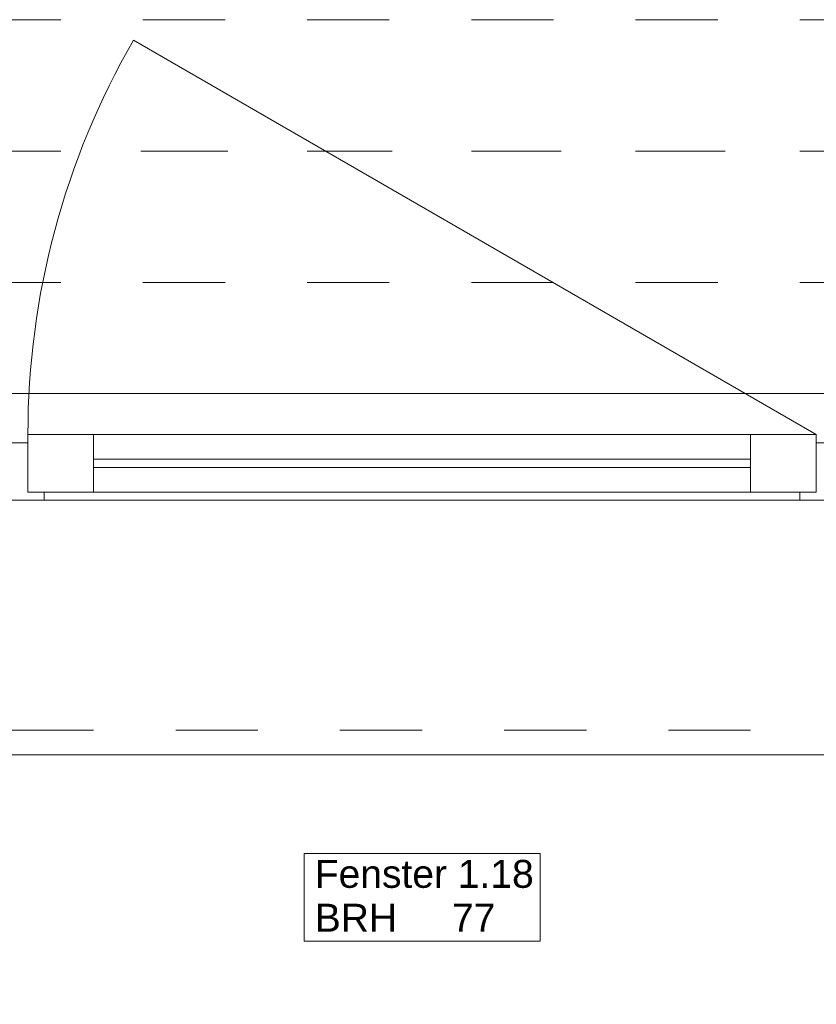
# Model space of a CAD drawing. Header units: metres. Extents: x -3.5 to 65.3, y -10.9 to 16.7.
# Tile 8 of 165: x 5.4 to 6.4, y -0.5 to 0.7. Entities that reach past the tile are written whole.
import ezdxf

# ---------------------------------------------------------------- set-up
doc = ezdxf.new("R2010")
doc.units = ezdxf.units.M
doc.header["$MEASUREMENT"] = 0
for name, pattern in [('Achse', [0.08, 0.04, -0.02, 0, -0.02]), ('Strichlinie doppelt', [0.218722, 0.105833, -0.042333, 0.028222, -0.042333]), ('Strichlinie eng', [0.046, 0.03, -0.016]), ('Untersicht', [0.04, 0.03, -0.01]), ('Wipeout_Contour', [1, 0, -1])]:
    doc.linetypes.add(name, pattern=pattern)
for name, color, linetype in [('451 - Universal.Achsen Raster', 7, 'Continuous'), ('603 - Struktur.Bodenplatte_ Decke Roh', 7, 'Continuous'), ('604 - Struktur.Wand Aussen', 7, 'Continuous'), ('608 - Struktur.Träger', 7, 'Continuous')]:
    doc.layers.add(name, color=color, linetype=linetype)
doc.styles.add('ERSTELLTER_STIL_1', font='txt')

msp = doc.modelspace()

# ---------------------------------------------------------------- linework, layer by layer
at = {"layer": '451 - Universal.Achsen Raster', "color": 160, "linetype": 'Strichlinie doppelt', "lineweight": 9, "true_color": 0x3232ff}
msp.add_line((64.935, 0.55), (-3.175, 0.55), dxfattribs=at)
at = {"layer": '603 - Struktur.Bodenplatte_ Decke Roh', "color": 7, "linetype": 'Continuous', "lineweight": 18, "flags": 128}
msp.add_lwpolyline([(-0.015, 0.005), (43.89, 0.005)], dxfattribs=at)
at = {"layer": '604 - Struktur.Wand Aussen', "color": 7, "linetype": 'Continuous', "lineweight": 9}
for p, q in [((6.4, 0.205), (5.5686, 0.685)), ((4.73, 0.255), (7.11, 0.255)), ((5.44, 0.135), (5.44, 0.205)), ((5.44, 0.205), (5.52, 0.205)), ((5.52, 0.205), (6.32, 0.205)), ((5.52, 0.205), (5.52, 0.135)), ((6.32, 0.135), (6.32, 0.205)), ((6.32, 0.205), (6.4, 0.205)), ((6.4, 0.205), (6.4, 0.135)), ((5.42, 0.195), (5.44, 0.195)), ((5.44, 0.195), (5.44, 0.135)), ((6.4, 0.135), (6.4, 0.195)), ((6.4, 0.195), (6.42, 0.195)), ((5.52, 0.175), (6.32, 0.175)), ((6.32, 0.165), (5.52, 0.165)), ((5.44, 0.135), (5.46, 0.135)), ((5.52, 0.135), (5.44, 0.135)), ((6.32, 0.135), (5.52, 0.135)), ((6.4, 0.135), (6.32, 0.135)), ((6.38, 0.135), (6.4, 0.135))]:
    msp.add_line(p, q, dxfattribs=at)
at = {"layer": '604 - Struktur.Wand Aussen', "color": 7, "linetype": 'Strichlinie eng', "lineweight": 9}
msp.add_line((4.73, 0.255), (7.11, 0.255), dxfattribs=at)
at = {"layer": '604 - Struktur.Wand Aussen', "color": 7, "linetype": 'Continuous', "lineweight": 9, "flags": 128}
msp.add_lwpolyline([(5.7762, -0.4119), (6.0638, -0.4119), (6.0638, -0.3584), (6.0638, -0.305), (5.7762, -0.305), (5.7762, -0.3584)], close=True, dxfattribs=at)
at = {"layer": '604 - Struktur.Wand Aussen', "color": 7, "linetype": 'Continuous', "lineweight": 9}
msp.add_arc((6.4, 0.205), 0.96, 150, 180, dxfattribs=at)
at = {"layer": '608 - Struktur.Träger', "color": 7, "linetype": 'Untersicht', "lineweight": 13}
for p, q in [((0.38, 0.71), (61.88, 0.71)), ((0.38, 0.39), (61.88, 0.39))]:
    msp.add_line(p, q, dxfattribs=at)
at = {"layer": '608 - Struktur.Träger', "color": 7, "linetype": 'Achse', "lineweight": 9}
msp.add_line((0.38, 0.55), (61.88, 0.55), dxfattribs=at)

# ---------------------------------------------------------------- texts
at = {"layer": '604 - Struktur.Wand Aussen', "color": 7, "lineweight": 9, "char_height": 0.034, "style": 'ERSTELLTER_STIL_1'}
for s, insert, attachment_point in [('\\A1;{\\pql;\\pt0;\\fArial|b0|i0|c0|p38;Fenster 1.18}', (5.7893, -0.3473), 7), ('\\A1;{\\pql;\\pt0;\\fArial|b0|i0|c0|p38;}', (6.008, -0.3584), 1), ('\\A1;{\\pql;\\pt0;\\fArial|b0|i0|c0|p38;BRH}', (5.7893, -0.3662), 1), ('\\A1;{\\pql;\\pt0,0.02;\\fArial|b0|i0|c0|p38;77\\fArial|b0|i0|c0|p38;\\A1{\\H.66x;\\S^  ;}\\fArial|b0|i0|c0|p38;\\fArial|b0|i0|c0|p38;\\A1{\\H.66x;\\S^  ;}}', (5.9564, -0.3662), 1)]:
    msp.add_mtext(s, dxfattribs=dict(at, insert=insert, attachment_point=attachment_point))

# ---------------------------------------------------------------- next in the draw order: wipeouts: each hides what was drawn before it
at = {"color": 254, "linetype": 'Wipeout_Contour', "lineweight": 0, "ltscale": 35.682942}
msp.add_wipeout([(4.82, 0.125), (4.82, -0.155), (4.82, -0.185), (7.02, -0.185), (7.02, -0.155), (7.02, 0.125)], dxfattribs=at).dxf.layer = '604 - Struktur.Wand Aussen'

# ---------------------------------------------------------------- next in the draw order: linework, layer by layer
at = {"layer": '604 - Struktur.Wand Aussen', "color": 7, "linetype": 'Continuous', "lineweight": 9}
for p, q in [((5.46, 0.135), (5.46, 0.125)), ((6.38, 0.125), (6.38, 0.135)), ((5.46, 0.125), (5.42, 0.125)), ((6.38, 0.125), (5.46, 0.125)), ((6.42, 0.125), (6.38, 0.125)), ((4.82, -0.185), (7.02, -0.185))]:
    msp.add_line(p, q, dxfattribs=at)
at = {"layer": '604 - Struktur.Wand Aussen', "color": 7, "linetype": 'Strichlinie eng', "lineweight": 9}
msp.add_line((4.82, -0.155), (7.02, -0.155), dxfattribs=at)

doc.saveas('drawing.dxf')
